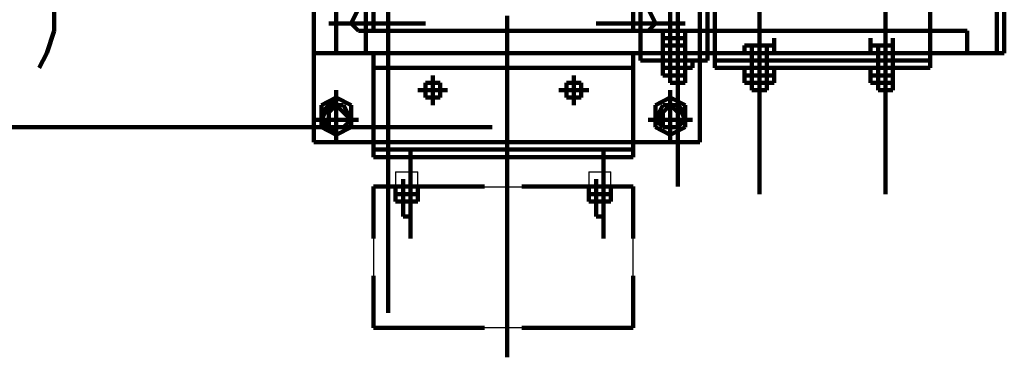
# Model space of a CAD drawing. Header units: inches. Extents: x -1901 to 7725, y 4299 to 7113.
# Tile 84 of 180: x 2343 to 2399, y 6175 to 6194. Entities that reach past the tile are written whole.
import ezdxf

# ---------------------------------------------------------------- set-up
doc = ezdxf.new("R2010")
doc.units = ezdxf.units.IN
doc.header["$MEASUREMENT"] = 0
doc.layers.add('at_Entity', color=7, linetype='Continuous')
doc.layers.add('at_Rect', color=7, linetype='Continuous')

msp = doc.modelspace()

# ---------------------------------------------------------------- linework, layer by layer
at = {"layer": 'at_Entity', "color": 7, "lineweight": 211}
for p, q in [((2381.684, 6187.463), (2381.684, 6222.097)), ((2398.58, 6214.073), (2398.58, 6192.53)), ((2399.003, 6192.53), (2399.003, 6214.497)), ((2378.303, 6211.54), (2378.303, 6192.53)), ((2378.303, 6211.54), (2378.303, 6192.53)), ((2382.108, 6192.53), (2382.108, 6211.54)), ((2382.108, 6192.53), (2382.108, 6211.54)), ((2382.527, 6211.54), (2382.527, 6191.687)), ((2394.779, 6191.687), (2394.779, 6211.54)), ((2363.941, 6177.748), (2363.941, 6203.935)), ((2381.684, 6201.401), (2381.684, 6192.53)), ((2359.717, 6198.444), (2359.717, 6192.53)), ((2385.065, 6198.868), (2385.065, 6184.506)), ((2392.241, 6198.868), (2392.241, 6184.506)), ((2360.988, 6192.954), (2360.988, 6196.754)), ((2379.993, 6192.954), (2379.993, 6196.754)), ((2362.674, 6195.911), (2362.674, 6192.53)), ((2378.303, 6195.911), (2378.303, 6192.106)), ((2380.417, 6184.929), (2380.417, 6195.911)), ((2344.935, 6195.487), (2344.935, 6193.801)), ((2362.255, 6195.068), (2361.831, 6194.22)), ((2363.098, 6193.801), (2363.098, 6195.068)), ((2377.884, 6195.068), (2377.884, 6193.801)), ((2379.15, 6194.22), (2378.727, 6195.068)), ((2370.703, 6194.644), (2370.703, 6193.377)), ((2360.564, 6194.22), (2366.055, 6194.22)), ((2361.831, 6194.22), (2362.255, 6193.801)), ((2375.769, 6194.22), (2380.841, 6194.22)), ((2378.727, 6193.801), (2379.15, 6194.22)), ((2344.935, 6193.801), (2344.511, 6192.53)), ((2362.255, 6193.801), (2362.674, 6193.801)), ((2362.674, 6192.53), (2362.674, 6193.801)), ((2362.674, 6193.801), (2396.889, 6193.801)), ((2362.674, 6192.53), (2362.674, 6193.801)), ((2362.674, 6193.801), (2382.527, 6193.801)), ((2362.674, 6193.801), (2396.889, 6193.801)), ((2362.674, 6193.801), (2363.098, 6193.801)), ((2370.703, 6192.106), (2370.703, 6193.377)), ((2377.884, 6193.801), (2378.303, 6193.801)), ((2378.303, 6193.801), (2378.727, 6193.801)), ((2379.57, 6193.377), (2379.57, 6193.801)), ((2380.841, 6193.377), (2379.57, 6193.377)), ((2379.57, 6193.377), (2379.57, 6192.954)), ((2380.841, 6193.377), (2379.57, 6193.377)), ((2379.993, 6193.377), (2379.993, 6192.954)), ((2380.841, 6193.377), (2380.841, 6193.801)), ((2380.841, 6192.954), (2380.841, 6193.377)), ((2380.841, 6193.377), (2380.841, 6192.53)), ((2380.841, 6193.377), (2380.841, 6192.954)), ((2382.527, 6193.801), (2396.889, 6193.801)), ((2385.908, 6192.954), (2385.908, 6193.377)), ((2391.398, 6192.954), (2391.398, 6193.377)), ((2392.665, 6192.954), (2392.665, 6193.377)), ((2396.889, 6193.801), (2396.889, 6192.53)), ((2396.889, 6193.801), (2396.889, 6192.53)), ((2360.988, 6192.954), (2360.988, 6192.53)), ((2379.57, 6192.954), (2380.841, 6192.954)), ((2379.57, 6192.53), (2379.57, 6192.954)), ((2379.993, 6192.53), (2379.993, 6192.954)), ((2379.993, 6192.53), (2379.993, 6192.954)), ((2384.217, 6192.954), (2384.217, 6192.53)), ((2384.641, 6192.954), (2384.217, 6192.954)), ((2385.484, 6192.954), (2384.217, 6192.954)), ((2385.908, 6192.954), (2384.641, 6192.954)), ((2384.641, 6192.53), (2384.641, 6192.954)), ((2385.484, 6192.954), (2385.484, 6192.53)), ((2385.908, 6192.954), (2385.484, 6192.954)), ((2385.908, 6192.954), (2385.908, 6192.53)), ((2392.665, 6192.954), (2391.398, 6192.954)), ((2391.398, 6192.954), (2391.398, 6192.53)), ((2391.398, 6192.53), (2391.398, 6192.954)), ((2392.241, 6192.954), (2391.398, 6192.954)), ((2391.822, 6192.954), (2391.822, 6192.53)), ((2392.241, 6192.954), (2392.241, 6192.53)), ((2392.665, 6192.954), (2392.241, 6192.954)), ((2392.665, 6192.53), (2392.665, 6192.954)), ((2392.665, 6192.53), (2392.665, 6192.954)), ((2344.511, 6192.53), (2344.088, 6191.687)), ((2359.717, 6192.53), (2362.674, 6192.53)), ((2359.717, 6192.53), (2359.717, 6187.463)), ((2360.988, 6192.53), (2361.407, 6192.53)), ((2361.407, 6192.53), (2379.57, 6192.53)), ((2396.889, 6192.53), (2362.674, 6192.53)), ((2396.889, 6192.53), (2362.674, 6192.53)), ((2396.889, 6192.53), (2362.674, 6192.53)), ((2363.098, 6192.53), (2363.098, 6186.615)), ((2377.884, 6192.53), (2377.884, 6186.615)), ((2378.303, 6192.53), (2382.108, 6192.53)), ((2378.303, 6192.106), (2378.303, 6192.53)), ((2378.303, 6192.53), (2382.108, 6192.53)), ((2378.303, 6192.53), (2382.108, 6192.53)), ((2378.303, 6192.106), (2378.303, 6192.53)), ((2378.303, 6192.53), (2382.108, 6192.53)), ((2379.993, 6192.53), (2379.57, 6192.53)), ((2379.57, 6192.106), (2379.57, 6192.53)), ((2379.57, 6192.53), (2379.993, 6192.53)), ((2379.993, 6192.53), (2379.993, 6190.839)), ((2379.993, 6190.839), (2379.993, 6192.53)), ((2380.841, 6192.53), (2379.993, 6192.53)), ((2380.841, 6192.53), (2379.993, 6192.53)), ((2380.417, 6192.53), (2380.417, 6190.839)), ((2380.417, 6192.53), (2380.841, 6192.53)), ((2380.841, 6190.839), (2380.841, 6192.53)), ((2380.841, 6192.106), (2380.841, 6192.53)), ((2382.108, 6192.53), (2382.108, 6192.106)), ((2382.108, 6192.53), (2382.108, 6192.106)), ((2394.779, 6192.53), (2382.527, 6192.53)), ((2382.527, 6192.53), (2382.527, 6192.106)), ((2384.641, 6192.53), (2384.217, 6192.53)), ((2384.641, 6192.106), (2384.641, 6192.53)), ((2384.641, 6192.53), (2385.484, 6192.53)), ((2385.484, 6192.53), (2385.484, 6192.106)), ((2385.484, 6192.53), (2385.908, 6192.53)), ((2385.484, 6192.106), (2385.484, 6192.53)), ((2391.398, 6192.53), (2392.665, 6192.53)), ((2392.665, 6192.53), (2391.822, 6192.53)), ((2391.822, 6192.53), (2391.822, 6192.106)), ((2391.822, 6192.53), (2391.822, 6192.106)), ((2392.241, 6192.53), (2392.241, 6192.106)), ((2392.665, 6192.106), (2392.665, 6192.53)), ((2394.779, 6192.106), (2394.779, 6192.53)), ((2396.889, 6192.53), (2399.003, 6192.53)), ((2363.098, 6191.687), (2377.884, 6191.687)), ((2370.703, 6192.106), (2370.703, 6190.42)), ((2382.108, 6192.106), (2378.303, 6192.106)), ((2382.108, 6192.106), (2378.303, 6192.106)), ((2379.57, 6191.687), (2379.57, 6192.106)), ((2379.57, 6192.106), (2379.57, 6191.687)), ((2380.841, 6191.687), (2379.57, 6191.687)), ((2379.57, 6191.263), (2379.57, 6191.687)), ((2379.57, 6191.687), (2379.57, 6191.263)), ((2380.841, 6191.687), (2379.57, 6191.687)), ((2379.993, 6191.687), (2379.993, 6191.263)), ((2380.841, 6191.687), (2380.841, 6192.106)), ((2380.841, 6191.687), (2380.841, 6191.263)), ((2380.841, 6191.263), (2380.841, 6191.687)), ((2380.841, 6191.687), (2380.841, 6191.263)), ((2380.841, 6191.687), (2381.26, 6191.687)), ((2380.841, 6191.263), (2380.841, 6191.687)), ((2381.26, 6191.687), (2381.26, 6192.106)), ((2382.527, 6192.106), (2384.641, 6192.106)), ((2382.527, 6191.687), (2384.217, 6191.687)), ((2384.217, 6191.687), (2394.779, 6191.687)), ((2384.217, 6191.687), (2384.217, 6191.263)), ((2384.641, 6192.106), (2394.779, 6192.106)), ((2384.641, 6192.106), (2384.641, 6190.42)), ((2384.641, 6192.106), (2384.641, 6190.42)), ((2385.484, 6192.106), (2384.641, 6192.106)), ((2385.484, 6192.106), (2385.484, 6190.42)), ((2385.484, 6192.106), (2385.484, 6190.42)), ((2385.908, 6191.263), (2385.908, 6191.687)), ((2391.398, 6191.263), (2391.398, 6191.687)), ((2391.398, 6191.687), (2391.398, 6191.263)), ((2391.822, 6192.106), (2392.665, 6192.106)), ((2391.822, 6192.106), (2391.822, 6190.42)), ((2391.822, 6192.106), (2391.822, 6190.42)), ((2392.665, 6192.106), (2391.822, 6192.106)), ((2392.241, 6192.106), (2392.241, 6190.42)), ((2392.241, 6192.106), (2392.665, 6192.106)), ((2392.665, 6192.106), (2392.665, 6190.42)), ((2392.665, 6191.263), (2392.665, 6191.687)), ((2366.479, 6190.839), (2366.479, 6191.263)), ((2374.503, 6190.839), (2374.503, 6191.263)), ((2380.841, 6191.263), (2379.57, 6191.263)), ((2379.57, 6191.263), (2380.841, 6191.263)), ((2384.641, 6191.263), (2384.217, 6191.263)), ((2384.217, 6191.263), (2384.217, 6190.839)), ((2384.217, 6191.263), (2385.908, 6191.263)), ((2385.484, 6191.263), (2384.217, 6191.263)), ((2384.641, 6191.263), (2384.641, 6190.839)), ((2385.484, 6191.263), (2385.484, 6190.839)), ((2385.484, 6191.263), (2385.908, 6191.263)), ((2385.908, 6191.263), (2385.484, 6191.263)), ((2385.908, 6191.263), (2385.908, 6190.839)), ((2392.665, 6191.263), (2391.398, 6191.263)), ((2391.398, 6190.839), (2391.398, 6191.263)), ((2391.398, 6191.263), (2391.398, 6190.839)), ((2392.241, 6191.263), (2391.398, 6191.263)), ((2391.822, 6191.263), (2391.822, 6190.839)), ((2392.241, 6191.263), (2392.241, 6190.839)), ((2392.665, 6191.263), (2392.241, 6191.263)), ((2392.665, 6190.839), (2392.665, 6191.263)), ((2392.665, 6191.263), (2392.665, 6190.839)), ((2366.898, 6190.839), (2366.055, 6190.839)), ((2366.055, 6190.839), (2366.055, 6189.996)), ((2366.479, 6190.839), (2366.479, 6189.996)), ((2366.898, 6189.996), (2366.898, 6190.839)), ((2374.926, 6190.839), (2374.079, 6190.839)), ((2374.079, 6190.839), (2374.079, 6189.996)), ((2374.503, 6190.42), (2374.503, 6190.839)), ((2374.926, 6189.996), (2374.926, 6190.839)), ((2380.841, 6190.839), (2379.993, 6190.839)), ((2379.993, 6190.839), (2380.841, 6190.839)), ((2385.484, 6190.839), (2384.217, 6190.839)), ((2384.217, 6190.839), (2385.484, 6190.839)), ((2385.908, 6190.839), (2385.484, 6190.839)), ((2385.484, 6190.839), (2385.908, 6190.839)), ((2392.665, 6190.839), (2391.398, 6190.839)), ((2391.398, 6190.839), (2392.241, 6190.839)), ((2392.241, 6190.839), (2392.665, 6190.839)), ((2360.988, 6189.996), (2360.14, 6189.573)), ((2360.988, 6189.996), (2360.564, 6189.573)), ((2360.988, 6190.42), (2360.988, 6189.996)), ((2360.988, 6187.887), (2360.988, 6189.996)), ((2361.831, 6189.573), (2360.988, 6189.996)), ((2361.831, 6189.573), (2360.988, 6189.996)), ((2366.055, 6190.42), (2365.631, 6190.42)), ((2366.479, 6190.42), (2366.055, 6190.42)), ((2366.055, 6189.996), (2366.479, 6189.996)), ((2366.479, 6190.42), (2366.898, 6190.42)), ((2366.479, 6189.996), (2366.479, 6189.573)), ((2366.479, 6189.996), (2366.898, 6189.996)), ((2366.898, 6190.42), (2367.322, 6190.42)), ((2370.703, 6186.196), (2370.703, 6190.42)), ((2374.079, 6190.42), (2373.655, 6190.42)), ((2374.503, 6190.42), (2374.079, 6190.42)), ((2374.079, 6189.996), (2374.503, 6189.996)), ((2374.926, 6190.42), (2374.503, 6190.42)), ((2374.503, 6190.42), (2374.503, 6189.996)), ((2374.503, 6189.996), (2374.503, 6189.573)), ((2374.503, 6189.996), (2374.926, 6189.996)), ((2374.926, 6190.42), (2375.35, 6190.42)), ((2379.993, 6189.996), (2379.15, 6189.573)), ((2379.993, 6189.996), (2379.15, 6189.573)), ((2379.993, 6189.996), (2379.993, 6190.42)), ((2379.993, 6189.996), (2379.993, 6190.42)), ((2379.993, 6187.887), (2379.993, 6189.996)), ((2379.993, 6189.996), (2380.841, 6189.573)), ((2380.841, 6189.573), (2379.993, 6189.996)), ((2385.484, 6190.42), (2384.641, 6190.42)), ((2384.641, 6190.42), (2385.484, 6190.42)), ((2392.665, 6190.42), (2391.822, 6190.42)), ((2391.822, 6190.42), (2392.665, 6190.42)), ((2360.14, 6189.573), (2360.14, 6188.306)), ((2360.564, 6189.573), (2360.14, 6189.153)), ((2360.564, 6189.573), (2360.14, 6188.73)), ((2360.988, 6189.573), (2360.564, 6189.573)), ((2361.407, 6189.573), (2360.564, 6189.573)), ((2360.564, 6189.573), (2360.564, 6188.306)), ((2360.988, 6189.573), (2360.564, 6189.153)), ((2361.407, 6189.153), (2360.988, 6189.573)), ((2361.407, 6189.153), (2360.988, 6189.573)), ((2361.831, 6188.73), (2361.407, 6189.573)), ((2361.831, 6188.306), (2361.831, 6189.573)), ((2361.831, 6188.306), (2361.831, 6189.573)), ((2379.15, 6188.306), (2379.15, 6189.573)), ((2379.57, 6189.573), (2379.15, 6188.73)), ((2379.15, 6189.573), (2379.15, 6188.306)), ((2379.993, 6189.573), (2379.57, 6189.153)), ((2380.417, 6189.573), (2379.57, 6189.573)), ((2379.993, 6189.573), (2379.57, 6189.153)), ((2380.417, 6189.573), (2379.993, 6189.573)), ((2380.417, 6189.153), (2379.993, 6189.573)), ((2380.841, 6189.153), (2380.417, 6189.573)), ((2380.841, 6188.73), (2380.417, 6189.573)), ((2380.841, 6189.573), (2380.841, 6188.306)), ((2380.841, 6188.306), (2380.841, 6189.573)), ((2360.564, 6189.153), (2360.564, 6188.306)), ((2361.831, 6188.73), (2361.407, 6189.153)), ((2361.831, 6188.73), (2361.407, 6189.153)), ((2361.831, 6188.73), (2361.831, 6189.153)), ((2379.15, 6188.73), (2379.15, 6189.153)), ((2379.57, 6189.153), (2379.15, 6188.73)), ((2379.57, 6189.153), (2379.57, 6188.306)), ((2380.417, 6188.306), (2380.417, 6189.153)), ((2369.855, 6188.306), (2320.434, 6188.306)), ((2360.14, 6188.73), (2359.717, 6188.73)), ((2360.14, 6188.73), (2361.831, 6188.73)), ((2360.14, 6188.73), (2360.564, 6188.306)), ((2360.14, 6188.306), (2360.988, 6187.887)), ((2360.564, 6188.306), (2360.988, 6188.306)), ((2360.564, 6188.306), (2360.988, 6187.887)), ((2360.564, 6188.306), (2360.988, 6188.306)), ((2360.988, 6187.887), (2361.831, 6188.306)), ((2360.988, 6187.887), (2360.988, 6188.306)), ((2360.988, 6188.306), (2361.407, 6188.306)), ((2360.988, 6188.306), (2361.407, 6188.306)), ((2360.988, 6187.887), (2361.831, 6188.306)), ((2360.988, 6188.306), (2361.407, 6188.306)), ((2361.407, 6188.306), (2361.831, 6188.73)), ((2361.407, 6188.306), (2361.831, 6188.73)), ((2361.407, 6188.306), (2361.831, 6188.73)), ((2362.255, 6188.73), (2361.831, 6188.73)), ((2379.15, 6188.73), (2378.727, 6188.73)), ((2379.15, 6188.73), (2379.57, 6188.73)), ((2379.15, 6188.73), (2379.57, 6188.306)), ((2379.15, 6188.73), (2379.57, 6188.306)), ((2379.993, 6187.887), (2379.15, 6188.306)), ((2379.15, 6188.306), (2379.993, 6187.887)), ((2380.841, 6188.73), (2379.57, 6188.73)), ((2379.57, 6188.306), (2379.993, 6188.306)), ((2379.57, 6188.306), (2379.993, 6188.306)), ((2379.57, 6188.306), (2379.993, 6188.306)), ((2379.993, 6187.887), (2379.993, 6188.306)), ((2380.841, 6188.306), (2379.993, 6187.887)), ((2379.993, 6188.306), (2380.417, 6188.306)), ((2379.993, 6187.887), (2380.841, 6188.306)), ((2379.993, 6188.306), (2380.417, 6188.306)), ((2380.417, 6188.306), (2380.841, 6188.73)), ((2381.26, 6188.73), (2380.841, 6188.73)), ((2360.988, 6187.887), (2360.988, 6187.463)), ((2379.993, 6187.887), (2379.993, 6187.463)), ((2359.717, 6187.463), (2381.684, 6187.463)), ((2363.098, 6187.039), (2377.884, 6187.039)), ((2363.098, 6186.615), (2377.884, 6186.615)), ((2365.212, 6187.039), (2365.212, 6182.391)), ((2376.193, 6187.039), (2376.193, 6182.391)), ((2370.703, 6185.772), (2370.703, 6186.196)), ((2370.703, 6186.196), (2370.703, 6185.772)), ((2365.212, 6181.972), (2365.212, 6185.772)), ((2370.703, 6185.772), (2370.703, 6178.167)), ((2376.193, 6181.972), (2376.193, 6185.772)), ((2363.098, 6184.929), (2363.098, 6181.972)), ((2364.364, 6184.929), (2363.098, 6184.929)), ((2364.364, 6184.506), (2364.364, 6184.929)), ((2364.364, 6184.929), (2365.631, 6184.929)), ((2364.364, 6184.929), (2364.364, 6184.506)), ((2364.788, 6184.929), (2364.788, 6185.349)), ((2364.788, 6184.929), (2364.788, 6185.349)), ((2364.788, 6184.929), (2364.788, 6183.663)), ((2365.212, 6184.929), (2364.788, 6184.929)), ((2364.788, 6184.929), (2364.788, 6183.663)), ((2365.212, 6184.929), (2365.212, 6185.349)), ((2365.212, 6184.929), (2365.212, 6185.349)), ((2365.212, 6183.663), (2365.212, 6184.929)), ((2365.212, 6184.929), (2365.212, 6183.239)), ((2365.631, 6184.506), (2365.631, 6184.929)), ((2365.631, 6184.929), (2365.631, 6184.506)), ((2369.431, 6184.929), (2365.631, 6184.929)), ((2375.35, 6184.929), (2371.545, 6184.929)), ((2375.35, 6184.506), (2375.35, 6184.929)), ((2375.35, 6184.929), (2376.617, 6184.929)), ((2375.35, 6184.929), (2375.35, 6184.506)), ((2375.769, 6184.929), (2375.769, 6185.349)), ((2375.769, 6184.929), (2375.769, 6183.663)), ((2375.769, 6184.929), (2376.193, 6184.929)), ((2375.769, 6184.929), (2375.769, 6183.663)), ((2376.193, 6184.929), (2376.193, 6185.349)), ((2376.193, 6184.929), (2376.193, 6185.349)), ((2376.193, 6183.239), (2376.193, 6184.929)), ((2376.193, 6184.929), (2376.193, 6183.663)), ((2376.617, 6184.506), (2376.617, 6184.929)), ((2376.617, 6184.929), (2376.617, 6184.506)), ((2377.884, 6184.929), (2376.617, 6184.929)), ((2377.884, 6181.972), (2377.884, 6184.929)), ((2365.631, 6184.506), (2364.364, 6184.506)), ((2364.364, 6184.082), (2364.364, 6184.506)), ((2364.364, 6184.506), (2364.364, 6184.082)), ((2365.212, 6184.506), (2364.364, 6184.506)), ((2364.788, 6184.506), (2364.788, 6184.082)), ((2365.212, 6184.506), (2365.212, 6184.082)), ((2365.631, 6184.506), (2365.212, 6184.506)), ((2365.631, 6184.082), (2365.631, 6184.506)), ((2365.631, 6184.506), (2365.631, 6184.082)), ((2376.617, 6184.506), (2375.35, 6184.506)), ((2375.35, 6184.082), (2375.35, 6184.506)), ((2375.35, 6184.506), (2375.35, 6184.082)), ((2376.193, 6184.506), (2375.35, 6184.506)), ((2375.769, 6184.506), (2375.769, 6184.082)), ((2376.193, 6184.506), (2376.193, 6184.082)), ((2376.617, 6184.506), (2376.193, 6184.506)), ((2376.617, 6184.082), (2376.617, 6184.506)), ((2376.617, 6184.506), (2376.617, 6184.082)), ((2365.631, 6184.082), (2364.364, 6184.082)), ((2364.364, 6184.082), (2365.212, 6184.082)), ((2365.212, 6184.082), (2365.631, 6184.082)), ((2376.617, 6184.082), (2375.35, 6184.082)), ((2375.35, 6184.082), (2376.193, 6184.082)), ((2376.193, 6184.082), (2376.617, 6184.082)), ((2364.788, 6183.663), (2364.788, 6183.239)), ((2364.788, 6183.239), (2364.788, 6183.663)), ((2365.212, 6183.239), (2365.212, 6183.663)), ((2375.769, 6183.663), (2375.769, 6183.239)), ((2375.769, 6183.239), (2375.769, 6183.663)), ((2376.193, 6183.663), (2376.193, 6183.239)), ((2364.788, 6183.239), (2365.212, 6183.239)), ((2365.212, 6183.239), (2364.788, 6183.239)), ((2376.193, 6183.239), (2375.769, 6183.239)), ((2376.193, 6183.239), (2375.769, 6183.239)), ((2363.098, 6179.858), (2363.098, 6176.901)), ((2377.884, 6176.901), (2377.884, 6179.858)), ((2370.703, 6178.167), (2370.703, 6175.215)), ((2363.098, 6176.901), (2369.431, 6176.901)), ((2371.545, 6176.901), (2377.884, 6176.901))]:
    msp.add_line(p, q, dxfattribs=at)
at = {"layer": 'at_Entity', "color": 7, "lineweight": 80}
msp.add_line((2370.703, 6177.324), (2370.703, 6177.748), dxfattribs=at)
at = {"layer": 'at_Rect', "color": 7}
for p, q in [((2384.64, 6192.53), (2385.484, 6192.53)), ((2384.64, 6192.53), (2384.64, 6192.106)), ((2385.484, 6192.106), (2385.484, 6192.53)), ((2385.484, 6192.106), (2384.64, 6192.106)), ((2364.364, 6185.775), (2365.631, 6185.775)), ((2364.364, 6185.775), (2364.364, 6184.929)), ((2365.631, 6184.929), (2365.631, 6185.775)), ((2375.35, 6185.775), (2376.617, 6185.775)), ((2375.35, 6185.775), (2375.35, 6184.929)), ((2376.617, 6184.929), (2376.617, 6185.775)), ((2365.631, 6184.929), (2364.364, 6184.929)), ((2376.617, 6184.929), (2375.35, 6184.929)), ((2363.098, 6184.926), (2377.884, 6184.926)), ((2363.098, 6184.926), (2363.098, 6176.901)), ((2377.884, 6176.901), (2377.884, 6184.926)), ((2377.884, 6176.901), (2363.098, 6176.901))]:
    msp.add_line(p, q, dxfattribs=at)

doc.saveas('drawing.dxf')
